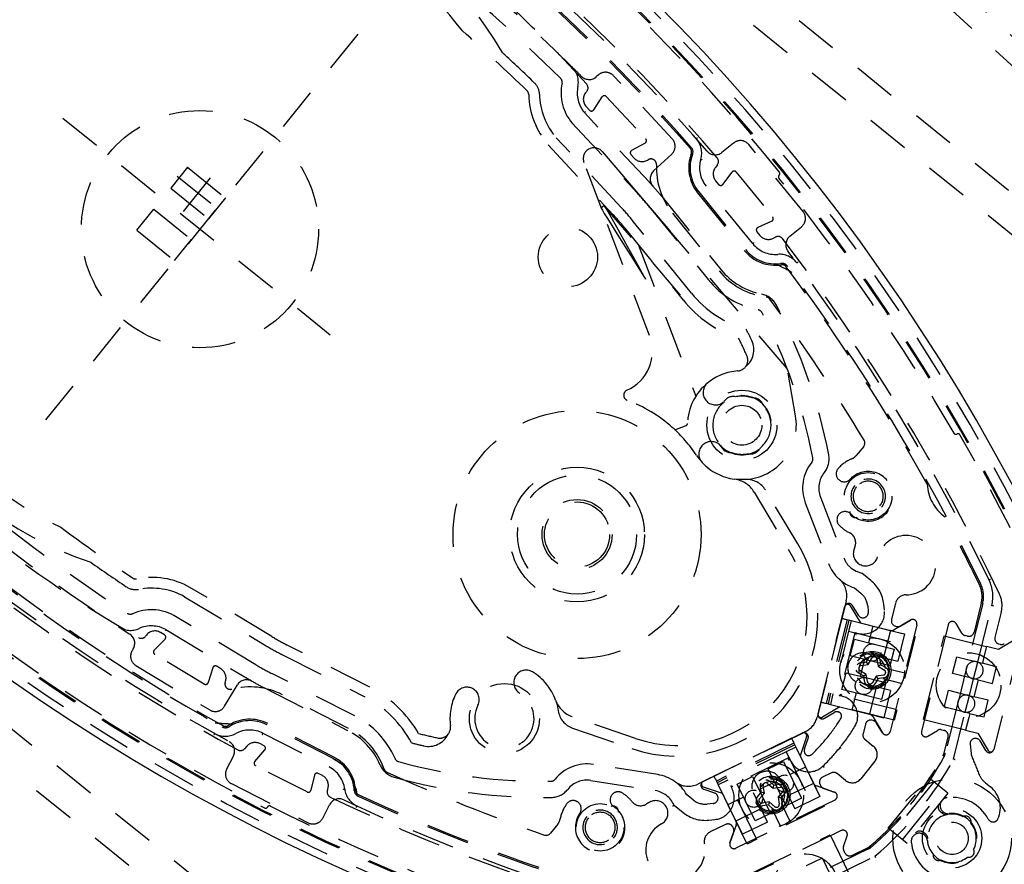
# Model space of a CAD drawing. Extents: x -12664 to -8584, y 4186 to 7036.
# Tile 6 of 35: x -12329 to -12237, y 5752 to 5831. Entities that reach past the tile are written whole.
import ezdxf

# ---------------------------------------------------------------- set-up
doc = ezdxf.new("R2010")
doc.units = 0
doc.header["$MEASUREMENT"] = 0
doc.linetypes.add('HIDDEN', pattern=[7, 4, -3])
doc.layers.get('0').update_dxf_attribs({"linetype": 'CONTINUOUS'})
doc.layers.add('LE_HIDDEN', color=7, linetype='CONTINUOUS')

msp = doc.modelspace()

# ---------------------------------------------------------------- linework, layer by layer
msp.add_lwpolyline([(-12398.994, 5862.383, 0.288392), (-12243.73, 5736.654, 0.257807), (-12239.698, 5738.29), (-12225.428, 5755.912, 0.257806), (-12224.666, 5760.196, 0.288392), (-12379.93, 5885.926, 0.257808), (-12383.962, 5884.289), (-12398.232, 5866.667, 0.257806), (-12398.994, 5862.383)], format="xyb")
for radius, start, end in [(2345, 32.749986, 147.249993), (2025, 129.25, 147.25)]:
    msp.add_arc((-10621.538, 4442.517), radius, start, end)
at = {"layer": 'LE_HIDDEN', "color": 1, "linetype": 'HIDDEN'}
for p, q in [((-12197.781, 5793.362), (-12344.646, 5929.122)), ((-12199.139, 5791.893), (-12346.004, 5927.653)), ((-12369.293, 5918.299), (-12195.212, 5777.331)), ((-12428.449, 5845.247), (-12254.368, 5704.279)), ((-12297.19, 5829.368), (-12327.244, 5792.255)), ((-12275.312, 5822.357), (-12274.539, 5823.549)), ((-12274.146, 5823.584), (-12270.491, 5819.664)), ((-12276.009, 5822.648), (-12275.705, 5822.322)), ((-12276.068, 5822.199), (-12276.181, 5822.099)), ((-12270.153, 5815.636), (-12276.181, 5822.099)), ((-12324.542, 5821.583), (-12299.745, 5801.502)), ((-12279.537, 5819.1), (-12273.499, 5812.626)), ((-12272.768, 5813.308), (-12278.794, 5819.769)), ((-12270.553, 5819.275), (-12271.796, 5818.586)), ((-12271.858, 5818.197), (-12271.555, 5817.872)), ((-12270.339, 5817.679), (-12270.237, 5817.735)), ((-12263.845, 5817.267), (-12264.036, 5817.013)), ((-12312.968, 5817.035), (-12314.541, 5815.093)), ((-12313.929, 5816.205), (-12310.009, 5813.031)), ((-12263.34, 5815.443), (-12262.486, 5816.579)), ((-12262.092, 5816.586), (-12258.719, 5812.421)), ((-12310.872, 5816.049), (-12313.396, 5812.931)), ((-12260.573, 5809.944), (-12264.9, 5815.287)), ((-12264.014, 5815.782), (-12263.734, 5815.436)), ((-12314.541, 5815.093), (-12311.044, 5812.261)), ((-12268.972, 5814.277), (-12263.526, 5807.552)), ((-12317.688, 5811.207), (-12316.114, 5813.15)), ((-12316.114, 5813.15), (-12312.617, 5810.318)), ((-12267.274, 5805.175), (-12274.237, 5813.341)), ((-12268.009, 5812.769), (-12263.682, 5807.426)), ((-12266.247, 5805.35), (-12271.641, 5812.012)), ((-12258.808, 5812.037), (-12260.096, 5811.437)), ((-12317.688, 5811.207), (-12314.19, 5808.375)), ((-12272.418, 5811.382), (-12267.024, 5804.72)), ((-12257.373, 5798.364), (-12268.253, 5811.125)), ((-12260.185, 5811.053), (-12259.905, 5810.707)), ((-12314.19, 5808.375), (-12312.617, 5810.318)), ((-12258.705, 5810.43), (-12258.418, 5810.564)), ((-12271.13, 5809.697), (-12265.851, 5795.789)), ((-12256.599, 5793.988), (-12257.373, 5798.364)), ((-12267.786, 5792.686), (-12266.748, 5793.08)), ((-12250.278, 5791.151), (-12250.963, 5790.305)), ((-12265.78, 5790.317), (-12265.256, 5789.655)), ((-12256.39, 5782.113), (-12259.389, 5787.104)), ((-12260.441, 5786.914), (-12257.247, 5781.598)), ((-12254.293, 5786.45), (-12252.131, 5780.819)), ((-12305.168, 5773.518), (-12312.757, 5778.077)), ((-12313.257, 5777.211), (-12305.683, 5772.66)), ((-12254.514, 5766.36), (-12252.038, 5776.29)), ((-12251.903, 5776.83), (-12252.038, 5776.29)), ((-12249.908, 5776.36), (-12249.849, 5775.8)), ((-12247.316, 5776.625), (-12247.7, 5775.088)), ((-12239.245, 5776.589), (-12240.689, 5770.794)), ((-12239.371, 5776.62), (-12240.045, 5773.914)), ((-12252.308, 5775.206), (-12254.243, 5767.444)), ((-12237.522, 5775.767), (-12238.105, 5773.43)), ((-12251.823, 5775.085), (-12253.758, 5767.323)), ((-12251.653, 5775.043), (-12253.588, 5767.28)), ((-12251.435, 5774.988), (-12253.37, 5767.226)), ((-12251.823, 5775.085), (-12251.435, 5774.988)), ((-12249.437, 5774.49), (-12249.824, 5772.938)), ((-12245.347, 5774.604), (-12247.814, 5764.707)), ((-12245.941, 5775.044), (-12247.44, 5774.143)), ((-12247.336, 5774.482), (-12247.212, 5774.451)), ((-12246.834, 5774.507), (-12245.941, 5775.044)), ((-12315.112, 5773.659), (-12315.493, 5773.888)), ((-12314.992, 5774.171), (-12315.066, 5774.04)), ((-12314.992, 5774.171), (-12307.417, 5769.619)), ((-12251.09, 5773.891), (-12252.551, 5768.031)), ((-12251.677, 5774.018), (-12245.855, 5772.567)), ((-12247.803, 5774.083), (-12248.428, 5771.576)), ((-12247.803, 5774.083), (-12247.818, 5774.087)), ((-12247.818, 5774.087), (-12246.486, 5773.755)), ((-12246.486, 5773.755), (-12247.115, 5771.232)), ((-12240.651, 5773.55), (-12240.872, 5773.605)), ((-12316.069, 5772.264), (-12315.064, 5773.268)), ((-12296.089, 5768.827), (-12303.727, 5772.719)), ((-12251.53, 5771.714), (-12251.143, 5773.267)), ((-12251.143, 5773.267), (-12249.299, 5772.807)), ((-12237.765, 5772.315), (-12238.889, 5772.595)), ((-12235.752, 5772.946), (-12238.219, 5763.049)), ((-12236.168, 5773.274), (-12237.765, 5772.315)), ((-12237.741, 5772.824), (-12237.617, 5772.793)), ((-12311.427, 5769.112), (-12316.021, 5771.872)), ((-12304.181, 5771.828), (-12296.543, 5767.936)), ((-12249.686, 5771.254), (-12251.53, 5771.714)), ((-12250.026, 5771.958), (-12247.115, 5771.232)), ((-12249.864, 5770.927), (-12249.517, 5771.51)), ((-12248.798, 5771.465), (-12248.721, 5771.019)), ((-12242.032, 5770.081), (-12241.645, 5771.633)), ((-12241.645, 5771.633), (-12239.276, 5771.042)), ((-12239.125, 5771.649), (-12239.276, 5771.042)), ((-12310.645, 5770.613), (-12311.059, 5769.253)), ((-12309.895, 5770.525), (-12310.277, 5770.754)), ((-12250.212, 5771.385), (-12250.599, 5769.833)), ((-12250.575, 5771.075), (-12250.129, 5771.152)), ((-12250.533, 5770.818), (-12249.864, 5770.927)), ((-12250.129, 5771.152), (-12250.028, 5771.168)), ((-12250.028, 5771.168), (-12249.975, 5771.257)), ((-12249.864, 5770.927), (-12250.028, 5771.168)), ((-12247.843, 5770.795), (-12249.686, 5771.254)), ((-12249.055, 5771.423), (-12248.946, 5770.753)), ((-12248.946, 5770.753), (-12248.705, 5770.918)), ((-12248.946, 5770.753), (-12248.363, 5770.407)), ((-12248.721, 5771.019), (-12248.705, 5770.918)), ((-12248.705, 5770.918), (-12248.616, 5770.865)), ((-12248.259, 5770.589), (-12246.46, 5770.141)), ((-12240.689, 5770.794), (-12240.794, 5770.373)), ((-12240.09, 5769.603), (-12239.706, 5771.143)), ((-12238.109, 5770.752), (-12239.276, 5771.042)), ((-12238.345, 5769.161), (-12237.992, 5770.574)), ((-12237.958, 5770.714), (-12238.109, 5770.752)), ((-12237.992, 5770.574), (-12237.958, 5770.714)), ((-12250.037, 5770.01), (-12250.621, 5770.356)), ((-12250.037, 5770.01), (-12250.278, 5769.845)), ((-12250.185, 5769.298), (-12250.262, 5769.744)), ((-12249.928, 5769.34), (-12250.037, 5770.01)), ((-12249.12, 5769.836), (-12249.466, 5769.253)), ((-12248.408, 5769.688), (-12248.854, 5769.611)), ((-12239.663, 5769.49), (-12242.032, 5770.081)), ((-12240.794, 5770.373), (-12241.463, 5767.689)), ((-12309.488, 5769.264), (-12309.454, 5769.376)), ((-12247.793, 5768.515), (-12250.704, 5769.241)), ((-12249.113, 5768.827), (-12249.738, 5766.32)), ((-12249.008, 5769.506), (-12249.242, 5769.119)), ((-12248.955, 5769.595), (-12249.008, 5769.506)), ((-12248.854, 5769.611), (-12248.955, 5769.595)), ((-12248.23, 5769.242), (-12248.617, 5767.69)), ((-12240.48, 5768.038), (-12240.09, 5769.603)), ((-12239.663, 5769.49), (-12240.05, 5767.937)), ((-12239.663, 5769.49), (-12238.345, 5769.161)), ((-12298.042, 5764.996), (-12304.167, 5768.117)), ((-12247.306, 5766.745), (-12253.128, 5768.196)), ((-12250.986, 5768.281), (-12251.373, 5766.728)), ((-12247.793, 5768.515), (-12248.422, 5765.992)), ((-12242.795, 5767.018), (-12242.419, 5768.528)), ((-12242.419, 5768.528), (-12240.05, 5767.937)), ((-12240.864, 5766.498), (-12240.48, 5768.038)), ((-12253.758, 5767.323), (-12253.37, 5767.226)), ((-12253.37, 5767.226), (-12249.754, 5766.324)), ((-12242.806, 5766.976), (-12242.795, 5767.018)), ((-12242.742, 5766.96), (-12242.806, 5766.976)), ((-12241.568, 5767.268), (-12242.747, 5762.541)), ((-12240.437, 5766.385), (-12242.742, 5766.96)), ((-12241.463, 5767.689), (-12241.568, 5767.268)), ((-12271.44, 5764.072), (-12277.304, 5766.091)), ((-12254.514, 5766.36), (-12254.596, 5766.029)), ((-12252.665, 5766.532), (-12252.65, 5766.528)), ((-12249.738, 5766.32), (-12249.754, 5766.324)), ((-12249.754, 5766.324), (-12248.422, 5765.992)), ((-12249.446, 5766.097), (-12248.545, 5764.598)), ((-12240.437, 5766.385), (-12240.53, 5766.011)), ((-12240.437, 5766.385), (-12239.582, 5766.172)), ((-12239.582, 5766.172), (-12239.119, 5766.056)), ((-12239.119, 5766.056), (-12239.026, 5766.428)), ((-12250.119, 5765.385), (-12250.34, 5764.499)), ((-12249.389, 5765.718), (-12249.513, 5765.749)), ((-12248.545, 5764.598), (-12249.082, 5765.491)), ((-12305.983, 5764.553), (-12299.857, 5761.432)), ((-12277.271, 5765.022), (-12271.766, 5763.126)), ((-12265.165, 5760.08), (-12255.966, 5764.566)), ((-12255.66, 5764.716), (-12255.966, 5764.566)), ((-12242.465, 5764.211), (-12242.873, 5762.572)), ((-12307.492, 5763.349), (-12307.7, 5763.11)), ((-12305.887, 5763.382), (-12306.284, 5763.584)), ((-12256.97, 5764.077), (-12264.161, 5760.57)), ((-12256.751, 5763.627), (-12263.941, 5760.12)), ((-12256.674, 5763.47), (-12263.865, 5759.963)), ((-12256.576, 5763.268), (-12263.766, 5759.761)), ((-12256.751, 5763.627), (-12256.576, 5763.268)), ((-12250.169, 5763.99), (-12249.385, 5763.355)), ((-12240.413, 5763.523), (-12240.324, 5762.68)), ((-12238.95, 5762.94), (-12239.487, 5763.833)), ((-12306.745, 5761.923), (-12305.812, 5762.995)), ((-12257.474, 5762.829), (-12254.844, 5757.436)), ((-12255.743, 5762.708), (-12255.75, 5762.722)), ((-12252.475, 5763.225), (-12252.359, 5763.13)), ((-12238.224, 5763.033), (-12238.219, 5763.049)), ((-12301.895, 5759.103), (-12306.67, 5761.536)), ((-12299.463, 5762.207), (-12298.804, 5761.774)), ((-12257.192, 5762.299), (-12262.621, 5759.652)), ((-12259.145, 5761.236), (-12257.707, 5761.937)), ((-12257.707, 5761.937), (-12256.874, 5760.229)), ((-12255.673, 5761.417), (-12257.111, 5760.716)), ((-12249.237, 5761.948), (-12250.554, 5760.322)), ((-12301.219, 5760.655), (-12301.537, 5759.27)), ((-12300.465, 5760.619), (-12300.861, 5760.821)), ((-12262.021, 5759.833), (-12260.583, 5760.534)), ((-12260.583, 5760.534), (-12259.75, 5758.827)), ((-12258.312, 5759.528), (-12259.145, 5761.236)), ((-12253.278, 5760.87), (-12254.099, 5760.47)), ((-12251.96, 5760.175), (-12252.744, 5760.81)), ((-12275.571, 5760.174), (-12269.614, 5759.23)), ((-12265.165, 5760.08), (-12265.664, 5759.836)), ((-12263.941, 5760.12), (-12263.766, 5759.761)), ((-12263.766, 5759.761), (-12262.132, 5756.411)), ((-12260.237, 5754.806), (-12262.867, 5760.199)), ((-12258.549, 5760.015), (-12259.987, 5759.313)), ((-12259.491, 5758.997), (-12259.601, 5759.666)), ((-12259.191, 5759.896), (-12258.677, 5759.453)), ((-12259.021, 5760.094), (-12258.676, 5759.801)), ((-12258.677, 5759.453), (-12258.598, 5759.734)), ((-12258.676, 5759.801), (-12258.598, 5759.734)), ((-12258.598, 5759.734), (-12258.496, 5759.751)), ((-12257.992, 5760.24), (-12256.677, 5757.544)), ((-12254.935, 5759.903), (-12257.256, 5758.771)), ((-12256.874, 5760.229), (-12256.041, 5758.522)), ((-12254.935, 5759.903), (-12254.942, 5759.918)), ((-12253.002, 5759.095), (-12254.655, 5759.664)), ((-12254.329, 5759.802), (-12254.273, 5759.687)), ((-12247.999, 5755.739), (-12244.223, 5760.402)), ((-12243.778, 5760.042), (-12247.554, 5755.379)), ((-12243.778, 5760.042), (-12244.223, 5760.402)), ((-12242.624, 5759.107), (-12243.778, 5760.042)), ((-12238.995, 5759.964), (-12238.531, 5759.589)), ((-12300.016, 5759.194), (-12299.944, 5759.504)), ((-12259.193, 5756.317), (-12260.509, 5759.013)), ((-12260.132, 5758.653), (-12259.839, 5758.998)), ((-12259.839, 5758.998), (-12259.772, 5759.076)), ((-12259.772, 5759.076), (-12259.789, 5759.177)), ((-12259.75, 5758.827), (-12258.917, 5757.119)), ((-12258.677, 5759.453), (-12258.007, 5759.563)), ((-12257.479, 5757.82), (-12258.312, 5759.528)), ((-12257.777, 5759.153), (-12258.22, 5758.639)), ((-12257.58, 5758.983), (-12257.872, 5758.638)), ((-12253.987, 5759.434), (-12253.002, 5759.095)), ((-12246.678, 5754.67), (-12242.902, 5759.333)), ((-12242.475, 5758.986), (-12246.251, 5754.324)), ((-12242.475, 5758.986), (-12242.624, 5759.107)), ((-12264.23, 5758.041), (-12264.79, 5757.982)), ((-12261.426, 5758.612), (-12262.864, 5757.91)), ((-12252.957, 5758.357), (-12262.124, 5753.886)), ((-12259.035, 5758.182), (-12259.704, 5758.073)), ((-12259.215, 5757.885), (-12259.662, 5757.815)), ((-12259.114, 5757.901), (-12259.215, 5757.885)), ((-12259.035, 5758.182), (-12259.114, 5757.901)), ((-12259.036, 5757.834), (-12259.114, 5757.901)), ((-12258.691, 5757.542), (-12259.036, 5757.834)), ((-12258.52, 5757.739), (-12259.035, 5758.182)), ((-12258.22, 5758.639), (-12257.939, 5758.56)), ((-12258.22, 5758.639), (-12258.111, 5757.969)), ((-12257.872, 5758.638), (-12257.939, 5758.56)), ((-12257.939, 5758.56), (-12257.923, 5758.458)), ((-12257.904, 5758.007), (-12257.091, 5756.341)), ((-12256.041, 5758.522), (-12257.479, 5757.82)), ((-12259.803, 5757.529), (-12262.125, 5756.396)), ((-12258.917, 5757.119), (-12260.355, 5756.417)), ((-12243.188, 5757.312), (-12242.944, 5757.114)), ((-12278.65, 5756.115), (-12279.335, 5755.269)), ((-12263.087, 5756.087), (-12264.511, 5755.392)), ((-12262.109, 5756.029), (-12262.678, 5754.375)), ((-12262.125, 5756.396), (-12262.132, 5756.411)), ((-12262.132, 5756.411), (-12261.53, 5755.177)), ((-12259.193, 5756.317), (-12261.53, 5755.177)), ((-12262.678, 5754.375), (-12262.339, 5755.36)), ((-12262.362, 5755.742), (-12262.418, 5755.856)), ((-12247.554, 5755.379), (-12247.999, 5755.739)), ((-12246.4, 5754.444), (-12247.554, 5755.379)), ((-12244.517, 5755.171), (-12244.761, 5755.369)), ((-12246.251, 5754.324), (-12246.4, 5754.444)), ((-12249.784, 5753.851), (-12254.163, 5751.715)), ((-12249.841, 5753.968), (-12251.359, 5753.227)), ((-12255.572, 5752.285), (-12254.174, 5752.967)), ((-12254.174, 5752.967), (-12254.134, 5752.986)), ((-12254.134, 5752.986), (-12254.105, 5752.927)), ((-12254.105, 5752.927), (-12253.064, 5750.792))]:
    msp.add_line(p, q, dxfattribs=at)
for points in [[(-12591.01, 5711.702, -0.254675), (-10623.538, 6785.516), (-10623.538, 6704.517), (-10641.538, 6704.517)], [(-10623.538, 6564.516, 0.172955), (-11965.687, 6084.512), (-11905.58, 6010.945, 0.078205), (-12325.241, 5540.754), (-12592.692, 5712.784)], [(-12397.451, 5865.419, 0.257807), (-12397.74, 5863.796), (-12397.439, 5862.915, 0.288476), (-12243.477, 5738.279), (-12242.608, 5738.175, 0.257723), (-12241.081, 5738.795), (-12226.211, 5757.158)], [(-12263.845, 5817.267, 0.351559), (-12263.865, 5817.892, 0.091758), (-12315.345, 5859.579, 0.351559), (-12315.96, 5859.468)], [(-12264.806, 5818.526, 0.044276), (-12287.881, 5840.864, 0.044276), (-12314.529, 5858.791)], [(-12275.985, 5824.036, 0.398035), (-12275.967, 5824.723, 0.03976), (-12290.084, 5838.144, 0.03976), (-12306.147, 5849.162, 0.398035), (-12306.815, 5849.001)], [(-12276.438, 5825.455, 0.001753), (-12277.323, 5826.334, 0.002306), (-12277.336, 5826.347, 0.048825), (-12304.273, 5848.16, 0.002251), (-12304.288, 5848.17, 0.001754), (-12305.333, 5848.854)], [(-12281.342, 5823.77, 0.197252), (-12281.493, 5824.118, 0.011776), (-12287.487, 5829.665, 0.122361), (-12298.918, 5838.921, 0.011776), (-12305.589, 5843.631, 0.197251), (-12305.961, 5843.707)], [(-12269.768, 5816.682), (-12268.082, 5818.254, 0.414214), (-12268.033, 5819.667), (-12273.489, 5825.518, 0.414214), (-12274.902, 5825.567), (-12275.049, 5825.431)], [(-12278.251, 5824.82, 0.231948), (-12277.303, 5821.104), (-12271.25, 5814.613)], [(-12257.13, 5810.629), (-12256.048, 5811.505, 0.414214), (-12255.9, 5812.912), (-12260.934, 5819.129, 0.414214), (-12262.341, 5819.277), (-12263.42, 5818.403)], [(-12266.267, 5818.283, 0.265688), (-12265.677, 5814.657), (-12261.351, 5809.314, 0.265688), (-12257.927, 5807.984)], [(-12266.145, 5818.237, 0.265688), (-12265.576, 5814.739), (-12261.25, 5809.396, 0.265688), (-12257.946, 5808.112)], [(-12270.138, 5813.333), (-12264.692, 5806.608, 0.174687), (-12260.052, 5803.8)], [(-12237.522, 5775.767, 0.173187), (-12237.688, 5777.441, 0.053212), (-12257.81, 5810.415, 0.351559), (-12258.418, 5810.564)], [(-12239.706, 5771.143), (-12238.4, 5776.378, 0.175442), (-12238.645, 5778.748, 0.04931), (-12257.299, 5809.248)], [(-12359.815, 5805.312, 0.351559), (-12359.796, 5804.686, 0.091758), (-12308.316, 5762.999, 0.351559), (-12307.7, 5763.11)], [(-12253.928, 5788.727, 0.223163), (-12253.516, 5790.377, 0.07165), (-12258.376, 5804.234, 0.226784), (-12259.756, 5805.27)], [(-12250.278, 5791.151, 0.316285), (-12250.239, 5791.725, 0.022123), (-12258.969, 5804.795, 0.206042), (-12259.31, 5804.995)], [(-12358.855, 5804.052, 0.044276), (-12335.78, 5781.714, 0.044276), (-12309.132, 5763.787)], [(-12261.948, 5798.144, 0.518993), (-12261.11, 5799.548, 0.009592), (-12261.874, 5801.181)], [(-12347.676, 5798.542, 0.398035), (-12347.694, 5797.855, 0.03976), (-12333.577, 5784.434, 0.03976), (-12317.514, 5773.416, 0.398035), (-12316.846, 5773.577)], [(-12342.319, 5798.808, 0.197252), (-12342.168, 5798.46, 0.011776), (-12336.174, 5792.913, 0.122361), (-12324.743, 5783.658, 0.011776), (-12318.072, 5778.948, 0.197251), (-12317.7, 5778.872)], [(-12347.223, 5797.123, 0.001779), (-12346.325, 5796.231, 0.050609), (-12318.328, 5773.725)], [(-12263.563, 5791.286, 0.356034), (-12262.515, 5790.579, 0.144671), (-12260.989, 5790.472)], [(-12255.091, 5789.675, 0.268832), (-12255.693, 5785.912), (-12253.532, 5780.281, 0.22718), (-12251.146, 5778.025), (-12250.549, 5777.541)], [(-12251.102, 5787.526, 1), (-12248.615, 5785.512, 0.999999), (-12251.102, 5787.526)], [(-12248.77, 5785.638, 1.000001), (-12250.946, 5787.4, 1.000002), (-12248.77, 5785.638)], [(-12251.09, 5773.891, 0.564848), (-12248.357, 5775.957), (-12248.416, 5776.517, 0.198912), (-12249.605, 5778.707), (-12250.449, 5779.39)], [(-12250.775, 5775.49), (-12251.311, 5776.383, 0.668179), (-12252.042, 5776.273), (-12254.51, 5766.376, 0.668178), (-12253.915, 5765.937), (-12253.026, 5766.471)], [(-12306.644, 5770.905), (-12314.252, 5775.476, 0.231948), (-12318.085, 5775.63)], [(-12251.435, 5774.988), (-12247.818, 5774.087, 0.198912), (-12247.44, 5774.143)], [(-12241.18, 5773.832), (-12241.716, 5774.725, 0.668179), (-12242.447, 5774.616), (-12244.915, 5764.719, 0.668179), (-12244.32, 5764.279), (-12243.431, 5764.813)], [(-12318.016, 5772.371), (-12318.119, 5772.2, 0.414214), (-12317.777, 5770.827), (-12310.919, 5766.707, 0.414214), (-12309.547, 5767.049), (-12308.36, 5769.025)], [(-12248.138, 5769.529, 0.160263), (-12247.896, 5770.499, 6.239737), (-12248.138, 5769.529)], [(-12248.259, 5770.589, 4.791288), (-12248.501, 5769.619), (-12246.702, 5769.171)], [(-12239.801, 5771.173, 1), (-12240.188, 5769.621, 1), (-12239.801, 5771.173)], [(-12293.739, 5762.199, 0.174687), (-12297.451, 5766.154), (-12305.161, 5770.082)], [(-12307.004, 5769.376, 0.012812), (-12305.842, 5768.746), (-12298.132, 5764.818)], [(-12257.114, 5762.099, 0.51956), (-12254.063, 5761.499, 0.031518), (-12252.475, 5763.225, 0.031521), (-12251.117, 5765.136, 0.519515), (-12252.338, 5767.996)], [(-12240.962, 5766.516, 1), (-12240.575, 5768.068, 1), (-12240.962, 5766.516)], [(-12253.263, 5751.186), (-12249.233, 5753.152, 0.094659), (-12241.949, 5762.147), (-12240.864, 5766.498)], [(-12297.39, 5759.251, 0.265688), (-12299.403, 5762.323), (-12305.529, 5765.444, 0.265688), (-12309.198, 5765.267)], [(-12297.52, 5759.243, 0.265688), (-12299.463, 5762.207), (-12305.588, 5765.328, 0.265688), (-12309.128, 5765.158)], [(-12291.557, 5764.526, 0.009592), (-12289.801, 5764.118, 0.518997), (-12288.602, 5765.23)], [(-12255.766, 5763.088), (-12255.428, 5764.069, 0.668179), (-12255.982, 5764.559), (-12265.149, 5760.087, 0.668178), (-12265.104, 5759.35), (-12264.119, 5759.011)], [(-12256.576, 5763.268), (-12254.942, 5759.918, 0.198912), (-12254.655, 5759.664)], [(-12308.724, 5762.457), (-12309.354, 5761.22, 0.414214), (-12308.917, 5759.875), (-12301.789, 5756.243, 0.414214), (-12300.444, 5756.68), (-12299.811, 5757.922)], [(-12295.116, 5761.604, 0.226784), (-12293.816, 5760.47, 0.07165), (-12279.251, 5758.597, 0.223163), (-12277.723, 5759.343)], [(-12266.079, 5758.363), (-12266.676, 5758.847, 0.22718), (-12269.379, 5760.711), (-12275.336, 5761.655, 0.268832), (-12278.892, 5760.283)], [(-12294.754, 5761.225, 0.206042), (-12294.487, 5760.933, 0.022123), (-12279.888, 5755.111, 0.316285), (-12279.335, 5755.269)], [(-12267.867, 5757.881), (-12267.023, 5757.198, 0.198913), (-12264.634, 5756.49), (-12264.073, 5756.549, 0.564848), (-12262.621, 5759.652)], [(-12258.639, 5757.232, 0.160263), (-12257.74, 5757.671, 6.239737), (-12258.639, 5757.232)], [(-12257.904, 5758.007, 4.791288), (-12258.803, 5757.569), (-12257.99, 5755.902)], [(-12238.724, 5756.588, 0.623223), (-12237.827, 5756.616, 0.341112), (-12238.531, 5759.589)], [(-12300.016, 5759.194, 0.351559), (-12299.743, 5758.631, 0.053212), (-12263.306, 5745.804, 0.173187), (-12261.635, 5745.99)], [(-12298.496, 5758.373, 0.04931), (-12264.785, 5746.469, 0.175442), (-12262.415, 5746.722), (-12257.566, 5749.087)], [(-12275.96, 5756.828, 0.999999), (-12273.473, 5754.814, 1), (-12275.96, 5756.828)], [(-12273.628, 5754.94, 1.000002), (-12275.804, 5756.702, 1.000001), (-12273.628, 5754.94)], [(-12252.149, 5754.048), (-12251.811, 5755.028, 0.668179), (-12252.365, 5755.518), (-12261.533, 5751.047, 0.668179), (-12261.488, 5750.309), (-12260.503, 5749.97)]]:
    msp.add_lwpolyline(points, format="xyb", dxfattribs=at)
for points in [[(-12178.596, 5761.302), (-12235.235, 5691.359), (-12242.267, 5690.62), (-12444.325, 5854.243), (-12445.065, 5861.276), (-12388.426, 5931.219), (-12381.393, 5931.958), (-12179.335, 5768.335), (-12178.596, 5761.302)], [(-12265.799, 5819.665), (-12265.797, 5819.667), (-12265.791, 5819.673), (-12265.78, 5819.682), (-12265.766, 5819.694), (-12265.749, 5819.709), (-12265.73, 5819.726), (-12265.709, 5819.745), (-12265.687, 5819.764)], [(-12274.527, 5818.484), (-12273.075, 5816.78), (-12271.524, 5814.961), (-12269.905, 5813.063), (-12268.253, 5811.125)], [(-12266.32, 5817.941), (-12266.306, 5817.937), (-12266.259, 5817.959), (-12266.201, 5818.075)], [(-12270.128, 5801.422), (-12274.576, 5813.141), (-12276.223, 5817.48)], [(-12266.298, 5817.708), (-12266.314, 5817.778), (-12266.362, 5817.968)], [(-12265.386, 5817.766), (-12265.384, 5817.765), (-12265.375, 5817.763), (-12265.362, 5817.759), (-12265.344, 5817.754), (-12265.323, 5817.747), (-12265.298, 5817.739), (-12265.271, 5817.731), (-12265.243, 5817.723)], [(-12312.968, 5817.035), (-12309.471, 5814.203), (-12311.044, 5812.261)], [(-12274.576, 5813.141), (-12274.514, 5813.042), (-12274.331, 5812.75), (-12274.032, 5812.272), (-12273.625, 5811.625), (-12273.124, 5810.826), (-12272.544, 5809.901), (-12271.902, 5808.877), (-12271.218, 5807.786), (-12270.512, 5806.661)], [(-12274.237, 5813.341), (-12274.18, 5813.24), (-12274.012, 5812.938), (-12273.738, 5812.446), (-12273.365, 5811.778), (-12272.906, 5810.955), (-12272.375, 5810.001), (-12271.786, 5808.946), (-12271.159, 5807.821), (-12270.512, 5806.661)], [(-12260.573, 5809.944), (-12260.571, 5809.946), (-12260.565, 5809.951), (-12260.554, 5809.96), (-12260.539, 5809.971), (-12260.522, 5809.986), (-12260.501, 5810.002), (-12260.48, 5810.02), (-12260.457, 5810.038)], [(-12256.357, 5808.243), (-12256.381, 5808.226), (-12256.403, 5808.209), (-12256.424, 5808.193), (-12256.442, 5808.18), (-12256.457, 5808.169), (-12256.468, 5808.161), (-12256.475, 5808.155), (-12256.477, 5808.154)], [(-12261.236, 5788.07), (-12261.794, 5788.063), (-12262.249, 5788.104)], [(-12251.432, 5779.855), (-12250.968, 5779.564), (-12250.449, 5779.39)], [(-12238.51, 5778.814), (-12238.537, 5778.801), (-12238.562, 5778.789), (-12238.585, 5778.777), (-12238.606, 5778.768), (-12238.623, 5778.759), (-12238.635, 5778.753), (-12238.643, 5778.75), (-12238.645, 5778.748)], [(-12251.521, 5776.367), (-12250.562, 5774.771), (-12245.516, 5773.513), (-12247.451, 5765.75), (-12252.497, 5767.008), (-12254.094, 5766.049)], [(-12238.255, 5776.342), (-12238.283, 5776.349), (-12238.31, 5776.356), (-12238.336, 5776.362), (-12238.358, 5776.368), (-12238.376, 5776.372), (-12238.389, 5776.375), (-12238.398, 5776.378), (-12238.4, 5776.378)], [(-12252.308, 5775.206), (-12252.3, 5775.204), (-12252.276, 5775.198), (-12252.237, 5775.188), (-12252.183, 5775.175), (-12252.113, 5775.158), (-12252.03, 5775.137), (-12251.933, 5775.113), (-12251.823, 5775.085)], [(-12240.53, 5766.011), (-12240.824, 5764.833), (-12244.745, 5765.81), (-12242.81, 5773.573), (-12238.889, 5772.595), (-12239.125, 5771.649)], [(-12249.299, 5772.807), (-12247.456, 5772.347), (-12247.843, 5770.795)], [(-12249.975, 5771.257), (-12249.741, 5771.644), (-12249.627, 5771.772), (-12249.482, 5771.853)], [(-12248.616, 5770.865), (-12248.229, 5770.631), (-12248.101, 5770.517), (-12248.018, 5770.368)], [(-12248.617, 5767.69), (-12250.46, 5768.15), (-12252.304, 5768.609), (-12251.917, 5770.162)], [(-12251.917, 5770.162), (-12250.073, 5769.702), (-12248.23, 5769.242)], [(-12250.367, 5769.898), (-12250.754, 5770.132), (-12250.882, 5770.246), (-12250.962, 5770.388)], [(-12250.262, 5769.744), (-12250.278, 5769.845), (-12250.367, 5769.898)], [(-12248.45, 5769.945), (-12249.12, 5769.836), (-12248.955, 5769.595)], [(-12252.346, 5767.997), (-12252.346, 5768), (-12252.344, 5768.008), (-12252.341, 5768.022), (-12252.337, 5768.04), (-12252.332, 5768.062), (-12252.327, 5768.088), (-12252.321, 5768.115), (-12252.314, 5768.144)], [(-12239.026, 5766.428), (-12238.732, 5767.609), (-12240.05, 5767.937)], [(-12278.844, 5767.612), (-12278.709, 5767.175), (-12278.599, 5766.628)], [(-12254.243, 5767.444), (-12254.235, 5767.442), (-12254.212, 5767.436), (-12254.173, 5767.426), (-12254.118, 5767.413), (-12254.049, 5767.395), (-12253.965, 5767.374), (-12253.868, 5767.35), (-12253.758, 5767.323)], [(-12310.527, 5764.392), (-12310.512, 5764.417), (-12310.498, 5764.442), (-12310.486, 5764.464), (-12310.475, 5764.484), (-12310.465, 5764.5), (-12310.459, 5764.513), (-12310.454, 5764.52), (-12310.453, 5764.522)], [(-12306.051, 5764.419), (-12306.038, 5764.446), (-12306.025, 5764.471), (-12306.013, 5764.494), (-12306.003, 5764.514), (-12305.995, 5764.531), (-12305.988, 5764.543), (-12305.984, 5764.551), (-12305.983, 5764.553)], [(-12255.575, 5764.22), (-12256.181, 5762.459), (-12253.902, 5757.785), (-12261.092, 5754.278), (-12263.372, 5758.952), (-12265.133, 5759.558)], [(-12243.07, 5764.874), (-12242.912, 5764.84), (-12242.829, 5764.817)], [(-12240.824, 5764.833), (-12239.7, 5764.552), (-12238.741, 5762.956)], [(-12256.97, 5764.077), (-12256.967, 5764.069), (-12256.956, 5764.047), (-12256.938, 5764.011), (-12256.914, 5763.96), (-12256.882, 5763.896), (-12256.844, 5763.819), (-12256.801, 5763.729), (-12256.751, 5763.627)], [(-12257.117, 5762.106), (-12257.12, 5762.105), (-12257.128, 5762.101), (-12257.14, 5762.096), (-12257.157, 5762.088), (-12257.178, 5762.079), (-12257.202, 5762.068), (-12257.228, 5762.057), (-12257.254, 5762.045)], [(-12254.063, 5761.499), (-12254.061, 5761.497), (-12254.055, 5761.491), (-12254.045, 5761.481), (-12254.033, 5761.467), (-12254.017, 5761.451), (-12253.999, 5761.432), (-12253.979, 5761.412), (-12253.959, 5761.39)], [(-12241.808, 5762.092), (-12241.812, 5762.094), (-12241.84, 5762.105), (-12241.883, 5762.121), (-12241.918, 5762.135), (-12241.941, 5762.144), (-12241.949, 5762.147)], [(-12264.161, 5760.57), (-12264.157, 5760.562), (-12264.146, 5760.54), (-12264.129, 5760.504), (-12264.104, 5760.453), (-12264.073, 5760.389), (-12264.035, 5760.312), (-12263.991, 5760.222), (-12263.941, 5760.12)], [(-12260.355, 5756.417), (-12261.188, 5758.125), (-12262.021, 5759.833)], [(-12259.789, 5759.177), (-12259.858, 5759.624), (-12259.854, 5759.796), (-12259.795, 5759.948)], [(-12258.496, 5759.751), (-12258.049, 5759.82), (-12257.878, 5759.816), (-12257.723, 5759.756)], [(-12254.942, 5759.918), (-12254.34, 5758.684), (-12256.677, 5757.544)], [(-12298.553, 5759.346), (-12298.524, 5759.349), (-12298.496, 5759.353), (-12298.471, 5759.356), (-12298.448, 5759.359), (-12298.43, 5759.361), (-12298.416, 5759.363), (-12298.407, 5759.364), (-12298.405, 5759.365)], [(-12259.934, 5758.482), (-12259.491, 5758.997), (-12259.772, 5759.076)], [(-12297.318, 5757.661), (-12297.305, 5757.688), (-12297.294, 5757.714), (-12297.283, 5757.737), (-12297.273, 5757.758), (-12297.265, 5757.775), (-12297.26, 5757.787), (-12297.256, 5757.795), (-12297.255, 5757.798)], [(-12257.923, 5758.458), (-12257.853, 5758.011), (-12257.858, 5757.84), (-12257.919, 5757.68)], [(-12260.588, 5751.619), (-12253.398, 5755.126), (-12251.626, 5751.493)], [(-12252.028, 5753.457), (-12252.068, 5753.534), (-12252.133, 5753.682)], [(-12249.15, 5753.025), (-12249.153, 5753.029), (-12249.169, 5753.054), (-12249.194, 5753.093), (-12249.215, 5753.124), (-12249.228, 5753.145), (-12249.233, 5753.152)]]:
    msp.add_lwpolyline(points, dxfattribs=at)
for centre, radius in [((-12311.831, 5811.289), 11), ((-12277.706, 5808.706), 2.75), ((-12261.572, 5793.109), 3.25), ((-12276.859, 5782.97), 11.5), ((-12261.572, 5793.109), 1.85), ((-12276.859, 5782.97), 6.25), ((-12276.859, 5782.97), 5.521), ((-12249.858, 5786.519), 2.2), ((-12276.859, 5782.97), 3.25), ((-12276.859, 5782.97), 3.021), ((-12249.492, 5770.381), 3), ((-12249.493, 5772.031), 0.8), ((-12249.492, 5770.381), 1.75), ((-12249.492, 5770.381), 1.5), ((-12240.553, 5769.011), 3), ((-12250.267, 5768.926), 0.8), ((-12283.598, 5765.908), 3.25), ((-12258.856, 5758.818), 3), ((-12258.856, 5758.818), 1.75), ((-12257.593, 5759.879), 0.8), ((-12258.856, 5758.818), 1.5), ((-12242.082, 5754.808), 5.5), ((-12260.469, 5758.476), 0.8), ((-12274.716, 5755.821), 2.2), ((-12242.082, 5754.808), 2.75), ((-12242.082, 5754.808), 1.5), ((-12255.656, 5750.359), 3)]:
    msp.add_circle(centre, radius, dxfattribs=at)
for centre, radius, start, end in [((-10621.538, 4442.517), 2341, 129.218957, 146.20105), ((-12402.228, 5699.658), 186.884, 18.80783, 83.17416), ((-12402.228, 5699.658), 185.849, 18.80783, 83.17416), ((-12402.228, 5699.658), 185.953, 18.80783, 83.17416), ((-12402.228, 5699.657), 185.6, 39.04867, 62.95136), ((-12221.434, 5922.921), 185.849, -161.17413, -96.8078), ((-12221.434, 5922.921), 186.884, -161.17413, -96.8078), ((-12402.228, 5699.658), 180.829, 41.24435, 60.75572), ((-12402.228, 5699.657), 176.4, 45.4095, 56.59054), ((-12311.831, 5811.289), 32.5, 30.1523, 71.84773), ((-12402.227, 5699.658), 180.699, 41.24435, 51.00005), ((-12402.228, 5699.657), 174.4, 45.87061, 47.19735), ((-12278.74, 5824.923), 2, -11.80891, 44.88163), ((-12275.731, 5826.162), 1, -134.99826, -46.99998), ((-12281.841, 5823.759), 1.5, 1.23689, 45.8708), ((-12278.741, 5824.923), 0.5, -11.80909, 45.40975), ((-12273.986, 5823.929), 2.857, 168.19083, -140.179), ((-12273.986, 5823.929), 7.357, -178.76311, -138.98088), ((-12273.986, 5823.929), 6.357, -178.76311, -139.13101), ((-12275.277, 5823.33), 1, 135.07534, -136.99997), ((-12274.329, 5823.413), 0.25, 43.00001, 147.03625), ((-12275.522, 5822.493), 0.25, -136.99997, -32.96375), ((-12270.674, 5819.493), 0.25, -61.03622, 43.00001), ((-12267.301, 5818.344), 2, -16.80042, 41.33609), ((-12275.288, 5817.835), 1, 40.45133, -159.21629), ((-12271.675, 5818.368), 0.25, 118.96378, -136.99997), ((-12266.735, 5818.458), 0.5, -20.51619, 41.24435), ((-12266.735, 5818.458), 0.63, -20.5162, 41.24435), ((-12264.049, 5819.18), 1, -139.14066, -50.99998), ((-12270.823, 5818.554), 1, -136.99997, -61.03649), ((-12269.995, 5817.298), 0.5, -2.48253, 118.96351), ((-12262.802, 5816.986), 6.7, 177.51747, -140.99998), ((-12262.802, 5816.986), 2.7, 163.19929, -141), ((-12269.086, 5815.951), 1, 133.00002, -138.06376), ((-12263.237, 5816.412), 1, 143.03626, -140.99998), ((-12262.286, 5816.428), 0.25, 39.00002, 143.03626), ((-12257.993, 5816.144), 0.2, 128.98686, -141.07494), ((-12258.245, 5816.455), 0.2, -51.01314, 39.04867), ((-12289.022, 5798.04), 25.8, 41.93624, 43.00001), ((-12289.022, 5798.04), 25.8, 39.00002, 41.93624), ((-12263.54, 5815.594), 0.25, -140.99998, -36.96374), ((-12402.228, 5699.657), 185.2, 30.03807, 38.92506), ((-12289.022, 5798.04), 24.3, 39.00003, 43.00003), ((-12274.389, 5813.212), 0.2, 40.45137, -159.21633), ((-12290.759, 5796.53), 23.6, 39, 43), ((-12290.759, 5796.53), 24.6, 39, 43), ((-12258.913, 5812.263), 0.25, -65.03623, 39.00002), ((-12259.99, 5811.21), 0.25, 114.96377, -140.99998), ((-12258.475, 5811.643), 2.7, -140.99996, -85.19938), ((-12259.127, 5811.336), 1, -140.99998, -65.03623), ((-12256.501, 5809.851), 1, 129.00002, -142.90456), ((-12258.082, 5806.959), 2, 36.66395, 94.80061), ((-12276.355, 5770.902), 41.239, 61.85033, 64.33686), ((-12257.975, 5807.204), 0.902, 41.93821, 91.169), ((-12257.853, 5807.489), 0.63, 36.74581, 98.51623), ((-12257.853, 5807.489), 0.5, 36.75562, 98.51623), ((-12258.475, 5811.643), 6.7, -140.99998, -97.1555), ((-12258.475, 5811.643), 6.5, -140.99998, -101.36481), ((-12402.229, 5699.656), 180.701, 29.13717, 36.75562), ((-12402.23, 5699.657), 180.831, 25.80348, 36.75551), ((-12221.433, 5922.921), 185.6, -140.95133, -117.04864), ((-12258.475, 5811.643), 10, -140.99999, -105.64208), ((-12258.475, 5811.643), 11, -140.99999, -108.00027), ((-12221.433, 5922.92), 180.829, -138.7557, -119.24431), ((-12260.15, 5803.31), 0.5, 27.52471, 78.63534), ((-12304.047, 5780.434), 50, 11.13181, 27.52473), ((-12304.047, 5780.434), 48, 25.31283, 26.71588), ((-12273.868, 5800.003), 4, -65.97277, 20.78367), ((-12262.464, 5800.102), 2, -52.25613, 25.31283), ((-12261.572, 5793.109), 5.05, 94.28087, 128.85017), ((-12221.433, 5922.921), 176.4, -134.5905, -123.40946), ((-12261.572, 5793.109), 5.05, 128.85017, 178.27319), ((-12264.018, 5796.146), 1.15, 128.85018, -51.14983), ((-12272.036, 5795.893), 0.5, 114.02653, -110.46527), ((-12276.859, 5782.97), 13.294, 48.34836, 69.53425), ((-12261.572, 5793.109), 2.7, 129.53622, -137.53619), ((-12261.572, 5793.109), 2.75, -136.85013, 128.85016), ((-12262.383, 5794.771), 1, 76.80505, 155.19498), ((-12261.572, 5793.109), 2.7, 69.53622, 102.46381), ((-12260.537, 5794.642), 1, 16.80505, 95.19498), ((-12311.831, 5811.289), 32.5, -149.8477, -108.15227), ((-12261.572, 5793.109), 2.7, -50.46378, 42.46381), ((-12261.572, 5793.109), 5.05, -86.19038, 10.02913), ((-12276.859, 5782.97), 13.294, 33.55284, 48.34832), ((-12266.819, 5793.267), 0.2, -69.21633, -1.72681), ((-12264.417, 5790.441), 1.15, 43.14988, -136.85012), ((-12241.729, 5792.464), 0.2, -149.96193, -60.02374), ((-12241.529, 5792.117), 0.2, 29.91446, 119.97626), ((-12402.228, 5699.657), 185.6, 20.40053, 29.91446), ((-12260.761, 5791.446), 1, -103.19495, -24.80502), ((-12255.479, 5789.991), 0.5, -39.18874, 11.1319), ((-12249.858, 5786.519), 3.8, 113.08355, 136.76493), ((-12251.74, 5790.934), 1, -66.91645, -38.99998), ((-12261.572, 5793.109), 5.05, -136.85013, -97.70881), ((-12252.08, 5788.608), 0.75, 136.76493, -43.23512), ((-12249.858, 5786.519), 2.3, -134.76486, 136.76488), ((-12262.584, 5785.627), 2.5, 31.00002, 82.2912), ((-12261.103, 5786.074), 2, 31.00002, 93.80962), ((-12252.146, 5787.274), 2.3, 140.81126, -158.99998), ((-12240.4, 5787.851), 4, -176.98105, -125.83955), ((-12252.006, 5784.353), 0.75, 45.23514, -134.76486), ((-12251.054, 5785.042), 0.5, 172.04987, -70.04984), ((-12402.223, 5699.659), 180.694, 25.80347, 28.04229), ((-12249.858, 5786.519), 3.8, -134.76486, -116.73559), ((-12221.433, 5922.92), 180.699, -129.00002, -119.24432), ((-12252.018, 5782.232), 1, -20.29255, 63.26441), ((-12246.343, 5780.134), 2.75, -90.04416, 163.85016), ((-12267.533, 5775.418), 13, -108.99998, 31.00001), ((-12267.533, 5775.418), 12, -108.99998, 31.00001), ((-12250.089, 5781.218), 1.15, 163.85018, -16.14984), ((-12246.343, 5780.134), 5.05, 159.70745, 163.85018), ((-12249.984, 5781.643), 2.3, -158.99998, -128.99998), ((-12221.433, 5922.921), 174.4, -125.19732, -123.87058), ((-12316.326, 5771.644), 7.357, 60.98091, 100.76314), ((-12253.844, 5777.314), 2, -13.99999, 48.28259), ((-12317.793, 5779.363), 1.5, -123.87058, -79.23687), ((-12316.326, 5771.644), 6.357, 61.13105, 100.76315), ((-12241.796, 5777.225), 2.5, -13.99999, 25.80347), ((-12241.796, 5777.225), 2.63, -13.99998, 25.8039), ((-12251.654, 5776.177), 1.756, 6.00002, 51.00002), ((-12246.346, 5776.384), 1, 89.95584, 166.00001), ((-12251.763, 5776.222), 0.283, 31.00001, 166.00001), ((-12318.286, 5776.088), 0.5, -123.40923, -66.19078), ((-12250.346, 5775.748), 0.5, -148.99998, 6.0001), ((-12318.286, 5776.088), 2, -123.40946, -66.19088), ((-12316.326, 5771.644), 2.857, 62.17907, 113.80912), ((-12247.215, 5774.967), 0.5, 166.00001, -104.00023), ((-12247.091, 5774.936), 0.5, -104.00023, -58.99998), ((-12245.735, 5774.701), 0.4, -13.99998, 121.00002), ((-12318.873, 5772.886), 1, -30.99998, 56.99829), ((-12316.008, 5773.031), 1, 59, 146.92468), ((-12315.24, 5773.445), 0.25, -45.03622, 59), ((-12293.013, 5793.747), 23.6, -120.99998, -116.99998), ((-12246.131, 5776.428), 5.57, -152.90542, -150.61007), ((-12240.751, 5774.09), 0.5, -149.00003, -104), ((-12240.531, 5774.035), 0.5, -104, -13.99999), ((-12237.62, 5773.309), 0.5, 166.00002, -103.99998), ((-12293.013, 5793.747), 24.6, -120.99998, -116.99998), ((-12237.496, 5773.278), 0.5, -103.99998, -58.99998), ((-12315.893, 5772.087), 0.25, 134.96378, -120.99999), ((-12250.365, 5770.599), 1.4, 75.99993, -103.99989), ((-12249.302, 5771.383), 0.25, 9.27978, 149.27978), ((-12249.286, 5771.377), 0.496, 10.17409, 51.45142), ((-12310.406, 5770.54), 0.25, 59, 163.03627), ((-12294.129, 5791.734), 24.3, -120.99998, -116.99998), ((-12250.49, 5770.596), 0.487, 100.01963, 140.97663), ((-12250.493, 5770.571), 0.25, 99.27978, -120.72022), ((-12310.41, 5769.668), 1, -16.96366, 59), ((-12281.58, 5769.246), 1.15, 58.85019, -121.14983), ((-12283.598, 5765.908), 5.05, 19.70883, 58.85017), ((-12248.49, 5770.192), 0.25, -80.72022, 59.27978), ((-12248.475, 5770.14), 0.457, -81.62904, -29.03903), ((-12311.298, 5769.326), 0.25, -120.99999, -16.96373), ((-12309.01, 5769.119), 0.5, 163.03634, -75.51742), ((-12307.209, 5762.147), 6.7, 63.00002, 104.48258), ((-12307.503, 5768.51), 1, 60.06377, 149.00002), ((-12294.129, 5791.734), 25.8, -120.99999, -119.93623), ((-12301.083, 5759.026), 11, 30.00019, 63.00001), ((-12287.077, 5767.67), 1.15, -26.85013, 153.14987), ((-12249.679, 5769.393), 0.515, -169.40604, -32.03445), ((-12249.681, 5769.38), 0.25, -170.72022, -30.72022), ((-12301.083, 5759.026), 10, 27.642, 63), ((-12283.598, 5765.908), 5.05, 153.14987, -172.28084), ((-12283.598, 5765.908), 2.75, 153.14987, 58.85015), ((-12249.398, 5763.507), 5.514, 122.55668, 124.87336), ((-12252.769, 5766.042), 2, 78.03031, 83.75216), ((-12276.49, 5768.455), 2.5, -160.29115, -108.99999), ((-12276.62, 5766.913), 2, -171.80959, -108.99998), ((-12256.537, 5766.513), 2, -63.99998, -13.99999), ((-12254.239, 5766.291), 0.283, 166.00001, -58.99999), ((-12252.769, 5766.042), 0.5, 78.03031, 121.00005), ((-12252.733, 5766.137), 0.4, -31.78808, 78.0302), ((-12249.875, 5765.839), 0.5, 31.00002, 76.00002), ((-12307.445, 5806.635), 41.235, -94.14982, -91.66309), ((-12309.467, 5765.689), 0.63, -119.24715, -57.48376), ((-12309.467, 5765.689), 0.5, -119.24432, -57.48377), ((-12266.944, 5774.941), 17.118, -38.99952, -31.77781), ((-12249.634, 5765.264), 0.5, 75.99996, 166.00002), ((-12249.51, 5765.233), 0.5, 30.99997, 75.99996), ((-12309.473, 5766.266), 2, -119.33606, -61.19953), ((-12307.209, 5762.147), 2.7, 62.99997, 118.80073), ((-12301.083, 5759.026), 6.5, 23.36472, 63.00002), ((-12301.083, 5759.026), 6.7, 19.15553, 63.00002), ((-12290.624, 5765.327), 2, -103.31278, -25.74397), ((-12255.842, 5764.312), 0.283, -18.99998, 116.00002), ((-12266.944, 5774.941), 17.118, -46.22216, -39.00045), ((-12249.855, 5764.378), 0.5, 166.00002, -128.99998), ((-12248.203, 5764.804), 0.4, -149.00003, -13.99998), ((-12243.174, 5764.385), 0.5, 78.03024, 121.00001), ((-12242.95, 5764.332), 0.5, -13.99997, 76.00004), ((-12309.615, 5762.911), 1, -26.99999, 61.14069), ((-12306.738, 5762.693), 1, 63.00002, 138.96377), ((-12306.001, 5763.159), 0.25, -41.03623, 63.00002), ((-12280.031, 5810.091), 48, -104.71583, -103.31278), ((-12250.014, 5762.577), 1, -38.99998, 51.00002), ((-12239.915, 5763.575), 0.5, 31.00002, -173.99998), ((-12255.293, 5762.926), 0.5, 161.00002, -156.03031), ((-12255.378, 5762.87), 0.4, -156.03027, -46.21196), ((-12269.134, 5776.714), 29.972, -49.45492, -28.54503), ((-12269.134, 5776.714), 29.842, -38.99999, -28.54504), ((-12243.358, 5762.693), 0.5, -28.54504, -13.99997), ((-12252.47, 5766.27), 10.393, -22.87951, -20.02025), ((-12243.358, 5762.693), 0.63, -28.54546, -13.99998), ((-12239.33, 5762.785), 1, -173.99998, -158.18702), ((-12072.496, 5829.558), 180.7, -158.18702, -157.62025), ((-12238.608, 5763.146), 0.4, -148.99998, -13.99998), ((-12238.498, 5763.101), 0.283, -148.99998, -13.99998), ((-12306.557, 5761.759), 0.25, 138.96377, -116.99998), ((-12301.083, 5759.026), 2.7, 7.19944, 63.00001), ((-12293.28, 5762.397), 0.5, -156.63528, -105.52465), ((-12280.031, 5810.091), 50, -105.52468, -89.13178), ((-12251.828, 5760.043), 5.82, 157.1857, 159.38064), ((-12255.293, 5762.926), 2, -161.75213, -156.03037), ((-12300.975, 5760.598), 0.25, 63.00002, 167.03626), ((-12300.919, 5759.728), 1, -12.96374, 63.00002), ((-12259.25, 5759.627), 1.4, 25.99992, -153.99989), ((-12253.059, 5760.421), 0.5, 51.00002, 116.00002), ((-12237.736, 5761.519), 2, -157.62025, -128.99998), ((-12298.569, 5758.991), 1.285, -8.49188, 27.99609), ((-12279.281, 5760.597), 0.5, -89.13178, -38.8112), ((-12275.931, 5757.902), 2.3, 81.00002, 141.18877), ((-12266.541, 5761.634), 2, -126.28256, -63.99998), ((-12265.041, 5759.826), 0.283, 116.00002, -108.99998), ((-12264.072, 5754.273), 5.571, 72.61012, 74.905), ((-12259.354, 5759.707), 0.25, 49.27977, -170.72023), ((-12259.334, 5759.721), 0.487, 50.01301, 90.98296), ((-12253.88, 5760.021), 0.5, 116.00002, -153.99993), ((-12253.824, 5759.907), 0.5, -153.99993, -108.99999), ((-12251.331, 5760.952), 1, -128.99998, -38.99998), ((-12301.781, 5759.326), 0.25, -116.99998, -12.96374), ((-12296.42, 5759.615), 2, -172.80059, -114.66392), ((-12296.891, 5759.281), 0.63, -176.5162, -114.77179), ((-12296.891, 5759.281), 0.5, -176.5162, -114.75559), ((-12221.435, 5922.917), 180.824, -114.75564, -103.80312), ((-12221.432, 5922.923), 180.701, -114.75559, -107.13714), ((-12273.045, 5758.372), 0.75, 56.76485, -123.23515), ((-12274.716, 5755.821), 3.8, 38.73563, 56.76485), ((-12269.973, 5756.958), 2.3, 23.65053, 81.00001), ((-12264.282, 5758.538), 0.5, -83.99998, 71.00001), ((-12257.967, 5759.316), 0.25, -40.72023, 99.27977), ((-12257.961, 5759.301), 0.496, -39.82695, 1.45172), ((-12253.132, 5758.717), 0.4, -63.99999, 71.00001), ((-12305.386, 5757.619), 0.2, 63.07498, 153.01317), ((-12221.433, 5922.921), 185.2, -116.92502, -108.03804), ((-12298.92, 5757.468), 1, 64.90459, 153.00001), ((-12274.716, 5755.821), 3.8, 145.2351, 168.91648), ((-12277.222, 5757.56), 0.75, -34.76497, 145.2351), ((-12273.521, 5757.298), 0.5, -7.95013, 109.95016), ((-12270.972, 5758.825), 1, -141.26437, -57.70742), ((-12267.74, 5753.711), 5.05, 118.14985, 122.29258), ((-12269.58, 5757.149), 1.15, -61.85013, 118.14985), ((-12279.218, 5772.769), 18.722, -53.14899, -52.67607), ((-12264.974, 5759.728), 1.756, -128.99998, -83.99998), ((-12259.734, 5758.325), 0.515, 140.59472, -82.03491), ((-12259.745, 5758.319), 0.25, 139.27977, -80.72023), ((-12258.357, 5757.929), 0.25, -130.72023, 9.27977), ((-12269.134, 5776.714), 29.842, -49.45492, -38.99997), ((-12242.873, 5757.7), 0.5, 141.00137, -131.8668), ((-12242.441, 5757.836), 0.75, 96.76489, -143.0179), ((-12242.082, 5754.808), 3.8, 27.93125, 96.76489), ((-12305.743, 5757.8), 0.2, -117.04864, -26.98683), ((-12274.716, 5755.821), 2.3, 145.23503, 56.76485), ((-12258.387, 5757.884), 0.457, -131.62835, -79.03977), ((-12242.082, 5754.808), 2.3, -174.76486, 96.76489), ((-12242.082, 5754.808), 2.25, 62.71587, -140.71584), ((-12242.873, 5757.7), 0.5, -131.86597, -130.61753), ((-12242.873, 5757.7), 0.5, -130.61753, -128.99998), ((-12242.441, 5757.836), 0.75, -143.0179, -83.23511), ((-12242.629, 5757.503), 0.5, -128.99998, -78.52118), ((-12240.823, 5756.362), 0.5, -15.03068, 117.03071), ((-12279.427, 5756.744), 1, -38.99998, -11.08352), ((-12267.74, 5753.711), 2.75, 118.14987, 12.04419), ((-12262.867, 5755.637), 0.5, 25.99986, 116.00002), ((-12262.581, 5756.191), 0.5, -18.99999, 26.00001), ((-12242.082, 5754.808), 2.25, -27.28413, 39.28416), ((-12264.073, 5754.493), 1, 116.00002, -167.95581), ((-12262.812, 5755.523), 0.5, -18.99999, 25.99986), ((-12245.119, 5754.529), 0.75, 65.01799, -174.76486), ((-12245.075, 5754.98), 0.5, 53.86655, 140.99896), ((-12245.119, 5754.529), 0.75, 5.23514, 65.01799), ((-12245.075, 5754.98), 0.5, 52.61764, 53.866), ((-12245.075, 5754.98), 0.5, 51.00002, 52.61764), ((-12244.831, 5754.783), 0.5, 0.52121, 51.00002), ((-12262.3, 5754.245), 0.4, 161.00001, -63.99999), ((-12242.082, 5754.808), 3.8, -174.76486, -105.93122), ((-12251.676, 5753.885), 0.5, 161, -156.03021), ((-12251.578, 5753.677), 0.5, -154.00008, -63.99998), ((-12261.983, 5772.47), 22.238, -57.21895, -55.88273), ((-12250.06, 5754.417), 0.5, -63.99998, -49.45492), ((-12250.06, 5754.417), 0.63, -63.99998, -49.45492), ((-12243.34, 5753.253), 0.5, 164.9694, -62.96937), ((-12240.527, 5753.549), 0.5, -105.03116, 27.03119), ((-12242.082, 5754.808), 2.25, -117.28413, -50.71584)]:
    msp.add_arc(centre, radius, start, end, dxfattribs=at)

doc.saveas('drawing.dxf')
